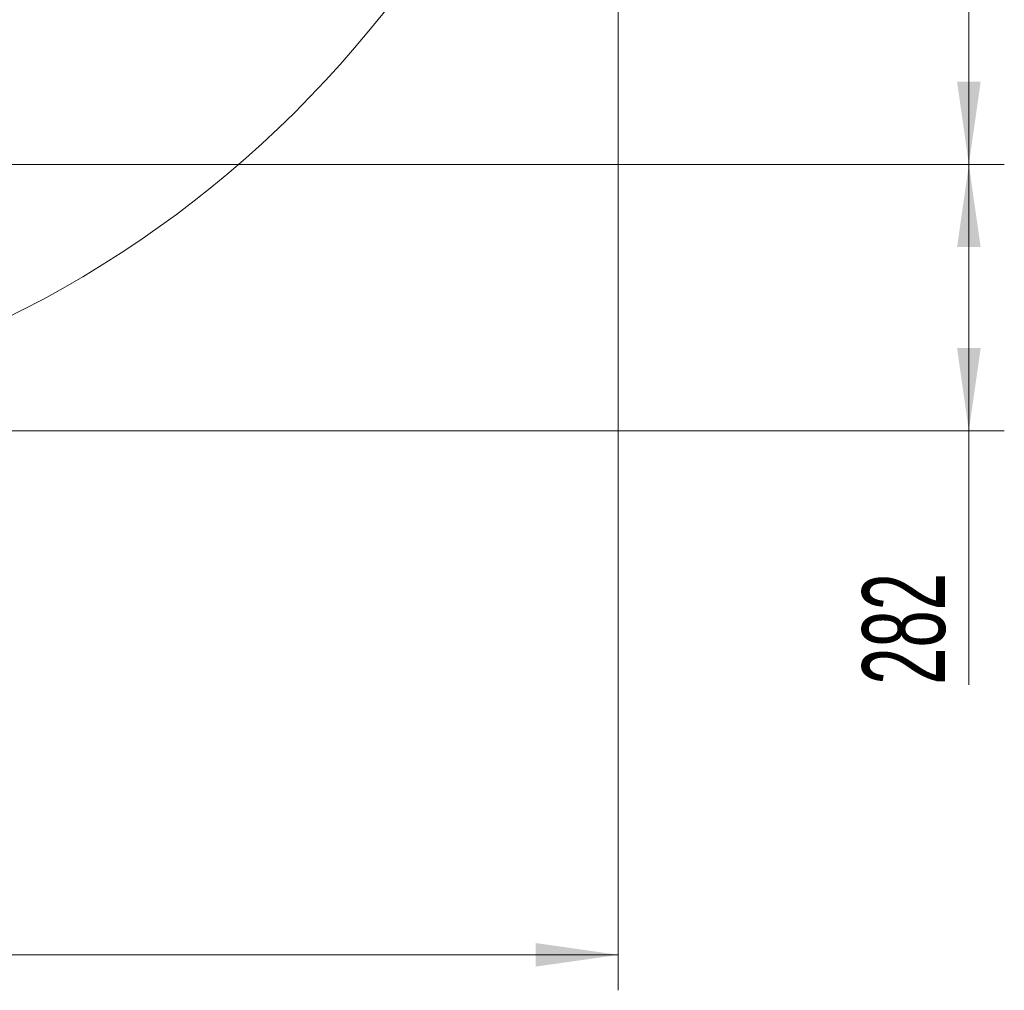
# Model space of a CAD drawing. Header units: millimetres. Extents: x 0 to 14900, y 0 to 10500.
# Tile 20 of 56: x 5396 to 6438, y 3670 to 4697. Entities that reach past the tile are written whole.
import ezdxf

# ---------------------------------------------------------------- set-up
doc = ezdxf.new("R2010")
doc.units = ezdxf.units.MM
doc.header["$LTSCALE"] = 25
doc.styles.add('SLDTEXTSTYLE0', font='TXT', dxfattribs={"width": 0.605})
doc.dimstyles.new('SLDDIMSTYLE0', dxfattribs={"dimtxt": 87.5, "dimasz": 87.5, "dimexe": 0, "dimexo": 0.0625, "dimgap": 21.875, "dimtad": 1, "dimdec": 0, "dimrnd": 1e-09, "dimzin": 12, "dimdsep": 46, "dimtxsty": 'SLDTEXTSTYLE0', "dimsah": 1, "dimcen": 0.09, "dimadec": 0, "dimazin": 3, "dimtfac": 1, "dimtofl": 0, "dimtmove": 0, "dimatfit": 3, "dimfxl": 1, "dimfrac": 2, "dimtolj": 1, "dimtzin": 12, "dimarcsym": 0})

# ---------------------------------------------------------------- blocks, each defined once
blk = doc.blocks.new('_D_3')
at = {"color": 7, "linetype": 'Continuous', "lineweight": 0}
for p, q in [((6029.5, 5372.3), (6029.5, 3670.2)), ((3428.9, 4045.5), (3428.9, 3670.2)), ((6029.5, 3707.7), (3428.9, 3707.7))]:
    blk.add_line(p, q, dxfattribs=at)
at = {"color": 7, "linetype": 'Continuous', "lineweight": 18}
for points in [[(3428.9, 3707.7), (3516.4, 3695.2), (3516.4, 3720.2)], [(6029.5, 3707.7), (5942, 3720.2), (5942, 3695.2)]]:
    blk.add_solid(points, dxfattribs=at)
at = {"color": 7, "linetype": 'Continuous', "lineweight": 18, "insert": (4595.5, 3820.5), "char_height": 87.5, "attachment_point": 1, "style": 'SLDTEXTSTYLE0'}
blk.add_mtext('2601', dxfattribs=at)
blk = doc.blocks.new('_D_4')
at = {"color": 7, "linetype": 'Continuous', "lineweight": 0}
for p, q in [((3798.9, 7609.1), (6438.1, 7609.1)), ((6400.6, 7609.1), (6400.6, 4544.3)), ((3927.7, 4544.3), (6438.1, 4544.3))]:
    blk.add_line(p, q, dxfattribs=at)
at = {"color": 7, "linetype": 'Continuous', "lineweight": 18}
for points in [[(6400.6, 7609.1), (6388.1, 7521.6), (6413.1, 7521.6)], [(6400.6, 4544.3), (6413.1, 4631.8), (6388.1, 4631.8)]]:
    blk.add_solid(points, dxfattribs=at)
at = {"color": 7, "linetype": 'Continuous', "lineweight": 18, "insert": (6287.8, 5943), "char_height": 87.5, "attachment_point": 1, "rotation": 90, "style": 'SLDTEXTSTYLE0'}
blk.add_mtext('3065', dxfattribs=at)
blk = doc.blocks.new('_D_5')
at = {"color": 7, "linetype": 'Continuous', "lineweight": 0}
for p, q in [((3927.7, 4544.3), (6438.1, 4544.3)), ((6400.6, 4262.4), (6400.6, 4544.3)), ((4919.6, 4262.4), (6438.1, 4262.4)), ((6400.6, 4262.4), (6400.6, 3993.6))]:
    blk.add_line(p, q, dxfattribs=at)
at = {"color": 7, "linetype": 'Continuous', "lineweight": 18}
for points in [[(6400.6, 4544.3), (6388.1, 4456.8), (6413.1, 4456.8)], [(6400.6, 4262.4), (6413.1, 4349.9), (6388.1, 4349.9)]]:
    blk.add_solid(points, dxfattribs=at)
at = {"color": 7, "linetype": 'Continuous', "lineweight": 18, "insert": (6287.8, 3993.6), "char_height": 87.5, "attachment_point": 1, "rotation": 90, "style": 'SLDTEXTSTYLE0'}
blk.add_mtext('282', dxfattribs=at)

msp = doc.modelspace()

# ---------------------------------------------------------------- linework, layer by layer
at = {"color": 7, "linetype": 'Continuous', "lineweight": 18}
msp.add_arc((4869.6080111, 5422.3178037), 1159.8733767, 214.9292866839, 5, dxfattribs=at)

# ---------------------------------------------------------------- dimensions: what is measured, and where the dimension line sits
for p1, picture, middle in [((3748.8889757, 7609.1409698), '_D_4', (6400.6298523, 6076.7042815)), ((4869.6080111, 4262.444427), '_D_5', (6400.6298523, 4093.9080192))]:
    dim = msp.add_linear_dim(base=(6400.6298523, 4544.2675931), p1=p1, p2=(3877.6889757, 4544.2675931), angle=90, dimstyle='SLDDIMSTYLE0', dxfattribs=at)
    dim.commit()
    dim.dimension.update_dxf_attribs({"geometry": picture, "text_midpoint": middle, "dimtype": 160})
dim = msp.add_linear_dim(base=(3428.8889757, 3707.6821677), p1=(6029.4813878, 5422.3178037), p2=(3428.8889757, 4095.4675931), dimstyle='SLDDIMSTYLE0', dxfattribs=at)
dim.commit()
dim.dimension.update_dxf_attribs({"geometry": '_D_3', "text_midpoint": (4729.1851818, 3707.6821677), "dimtype": 160})

doc.saveas('drawing.dxf')
